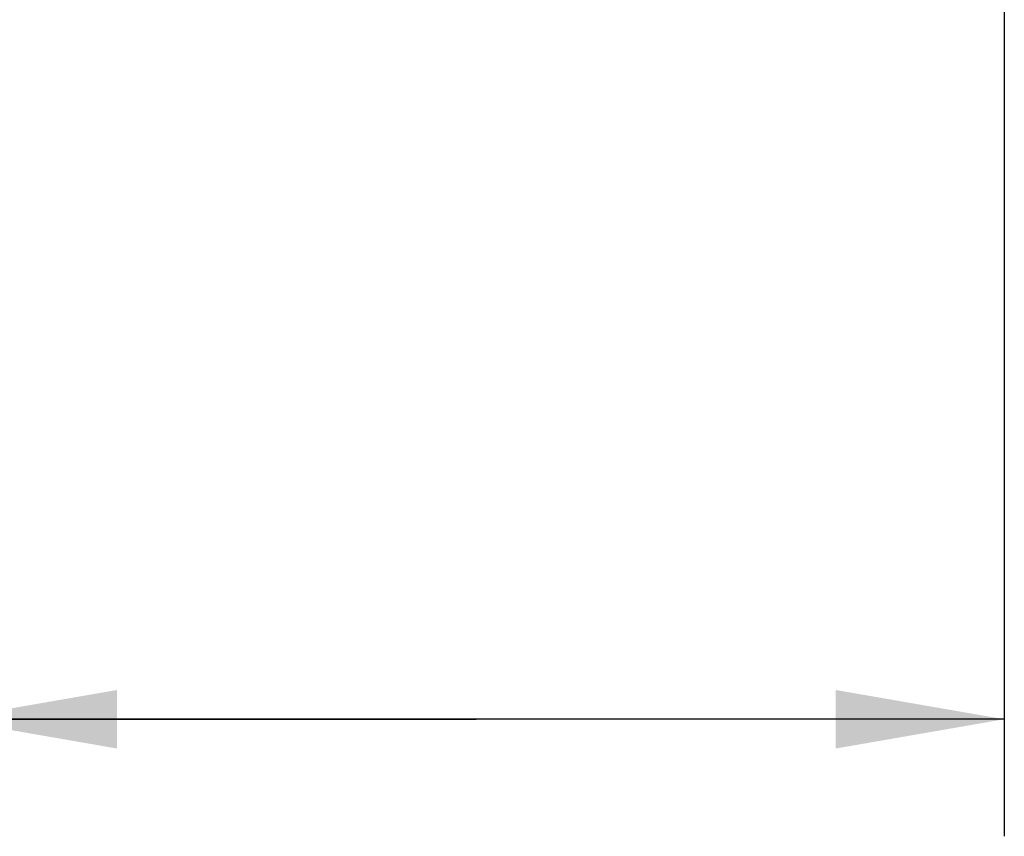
# Model space of a CAD drawing. Header units: inches. Extents: x 0 to 22, y 0 to 17.
# Tile 4 of 40: x 9.5 to 10.5, y 4.3 to 5.2. Entities that reach past the tile are written whole.
import ezdxf

# ---------------------------------------------------------------- set-up
doc = ezdxf.new("R2010")
doc.units = ezdxf.units.IN
doc.header["$LTSCALE"] = 1.21
doc.header["$MEASUREMENT"] = 0
doc.layers.get('0').update_dxf_attribs({"linetype": 'CONTINUOUS'})
doc.layers.add('DIMENSIONS', color=7, linetype='CONTINUOUS')
doc.styles.get("Standard").update_dxf_attribs({"font": 'txt', "width": 0.8})
doc.dimstyles.new('DIMSTYLE_2', dxfattribs={"dimtxt": 0.125, "dimasz": 0.18, "dimexe": 0.125, "dimexo": 0.0625, "dimgap": 0.0625, "dimtad": 0, "dimtih": 1, "dimtoh": 1, "dimzin": 4, "dimdsep": 46, "dimtxsty": 'STANDARD', "dimblk": '_FILLED', "dimblk1": '_FILLED', "dimblk2": '_FILLED', "dimcen": 0.09, "dimazin": 1, "dimtp": 0.01, "dimtm": 0.01, "dimtfac": 1, "dimtofl": 0, "dimtmove": 0, "dimatfit": 3, "dimldrblk": '_FILLED', "dimfxl": 1, "dimtolj": 1, "dimtzin": 4, "dimarcsym": 0})

# ---------------------------------------------------------------- blocks, each defined once
blk = doc.blocks.new('_FILLED')
at = {"color": 0, "linetype": 'BYBLOCK'}
blk.add_solid([(0, 0), (-1, 0.1736), (-1, -0.1736)], dxfattribs=at)
blk = doc.blocks.new('*D8')
at = {"layer": 'DIMENSIONS', "color": 2, "linetype": 'CONTINUOUS'}
for p, q in [((9.4078, 5.2756), (9.4078, 4.316)), ((10.5359, 5.2735), (10.5359, 4.316)), ((9.9718, 4.441), (9.0396, 4.441)), ((9.4078, 4.441), (9.9718, 4.441)), ((10.5359, 4.441), (9.9718, 4.441))]:
    blk.add_line(p, q, dxfattribs=at)
at = {"layer": 'DIMENSIONS', "color": 2, "linetype": 'CONTINUOUS', "xscale": 0.18, "yscale": 0.18, "zscale": 0.18, "rotation": 180}
blk.add_blockref('_FILLED', (9.4078, 4.441), dxfattribs=at)
at = {"layer": 'DIMENSIONS', "color": 2, "linetype": 'CONTINUOUS', "xscale": 0.18, "yscale": 0.18, "zscale": 0.18}
blk.add_blockref('_FILLED', (10.5359, 4.441), dxfattribs=at)
at = {"layer": 'DIMENSIONS', "color": 2, "linetype": 'CONTINUOUS', "insert": (8.9771, 4.5035), "char_height": 0.125, "width": 1.625, "attachment_point": 3, "line_spacing_factor": 0.9}
blk.add_mtext('2X 1.128{\\ftxt.shx;\\W1.000000;\\H0.125000; }[28.66]', dxfattribs=at)

msp = doc.modelspace()

# ---------------------------------------------------------------- dimensions: what is measured, and where the dimension line sits
at = {"layer": 'DIMENSIONS', "color": 2, "linetype": 'CONTINUOUS'}
dim = msp.add_linear_dim(base=(9.4078, 4.441), p1=(10.5359, 5.336), p2=(9.4078, 5.3381), angle=180, text='2X <>', dimstyle='DIMSTYLE_2', dxfattribs=at)
dim.commit()
dim.dimension.update_dxf_attribs({"geometry": '*D8', "text_midpoint": (8.1646, 4.441), "dimtype": 160})

doc.saveas('drawing.dxf')
